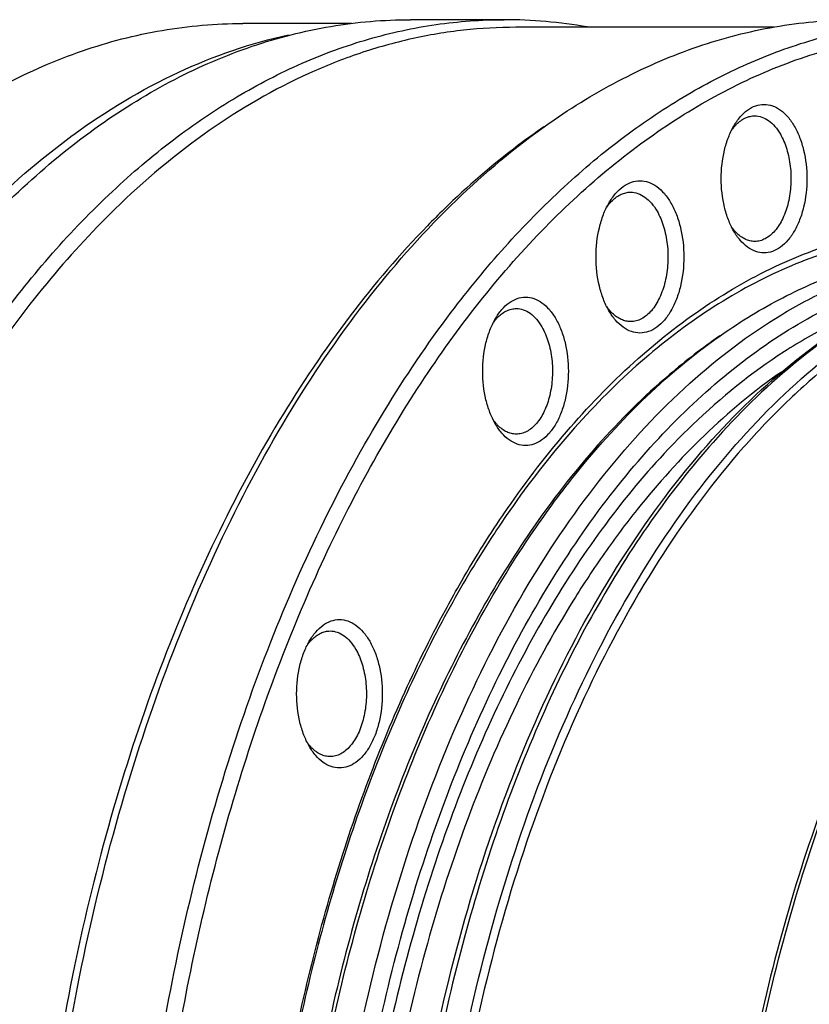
# Model space of a CAD drawing. Header units: millimetres. Extents: x -131 to 420, y 0 to 297.
# Tile 14 of 28: x -115 to -94, y 68 to 94. Entities that reach past the tile are written whole.
import ezdxf

# ---------------------------------------------------------------- set-up
doc = ezdxf.new("R2010")
doc.units = ezdxf.units.MM
doc.header["$LTSCALE"] = 23.1
doc.layers.get('0').update_dxf_attribs({"linetype": 'CONTINUOUS'})
doc.layers.add('02___PRT_ALL_AXES', color=7, linetype='CONTINUOUS')
doc.layers.add('7_ALL_FEATURES', color=7, linetype='CONTINUOUS')

msp = doc.modelspace()

# ---------------------------------------------------------------- linework, layer by layer
at = {"color": 9, "linetype": 'Continuous'}
for p, q in [((-97.1915, 83.6222), (-97.2311, 83.5841)), ((-97.9265, 82.8768), (-97.9369, 82.8656))]:
    msp.add_line(p, q, dxfattribs=at)
msp.add_arc((-84.0944, 69.9736), 18.9161, 133.98502, 136.98981, dxfattribs=at)
at = {"color": 7, "linetype": 'Continuous'}
for points, knots in [([(-99.3915, 89.4463), (-99.3408, 89.534), (-99.2312, 89.6933), (-99.0312, 89.8835), (-98.8098, 90.0039), (-98.575, 90.0456), (-98.3402, 90.0039), (-98.1188, 89.8835), (-97.9188, 89.6933), (-97.8092, 89.534), (-97.7585, 89.4462)], [0, 0, 0, 0, 0.1448991, 0.2745232, 0.3911122, 0.4999981, 0.6088837, 0.7254752, 0.8550963, 1, 1, 1, 1]), ([(-99.447, 89.3399), (-99.4355, 89.3564), (-99.39, 89.4189), (-99.3387, 89.4774), (-99.2975, 89.5172)], [0, 0, 0, 0, 0.2600096, 1, 1, 1, 1]), ([(-99.2975, 89.5172), (-99.2301, 89.5822), (-99.1166, 89.6649), (-98.9467, 89.7225), (-98.8617, 89.732), (-98.82, 89.732)], [0, 0, 0, 0, 0.5251489, 0.7662121, 1, 1, 1, 1]), ([(-98.82, 89.732), (-98.7552, 89.732), (-98.6202, 89.7081), (-98.4322, 89.6058), (-98.2622, 89.4441), (-98.169, 89.3087), (-98.1259, 89.2341)], [0, 0, 0, 0, 0.2177705, 0.4509524, 0.7101934, 1, 1, 1, 1]), ([(-99.3915, 86.6178), (-99.4474, 86.7146), (-99.546, 86.9263), (-99.6885, 87.3956), (-99.7577, 88.032), (-99.6885, 88.6685), (-99.546, 89.1377), (-99.4474, 89.3494), (-99.3915, 89.4463)], [0, 0, 0, 0, 0.1142584, 0.2375371, 0.5000015, 0.7624641, 0.8857449, 1, 1, 1, 1]), ([(-97.7585, 89.4462), (-97.7026, 89.3494), (-97.604, 89.1377), (-97.4615, 88.6685), (-97.3923, 88.032), (-97.4615, 87.3956), (-97.6041, 86.9263), (-97.7455, 86.6225), (-97.9188, 86.3708), (-98.1188, 86.1805), (-98.3402, 86.0601), (-98.575, 86.0184), (-98.8098, 86.0601), (-99.0312, 86.1805), (-99.2312, 86.3708), (-99.3408, 86.53), (-99.3915, 86.6178)], [0, 0, 0, 0, 0.0666225, 0.1385046, 0.2915439, 0.4445826, 0.5164665, 0.5830879, 0.6434986, 0.697541, 0.7461486, 0.7915444, 0.8369398, 0.8855479, 0.9395882, 1, 1, 1, 1]), ([(-98.1259, 89.2341), (-98.0533, 89.1083), (-97.9357, 88.8233), (-97.8428, 88.359), (-97.8292, 87.8678), (-97.8964, 87.39), (-98.0386, 86.9641), (-98.2189, 86.668), (-98.3933, 86.4942), (-98.5291, 86.4019), (-98.6724, 86.3449), (-98.7716, 86.332), (-98.82, 86.332)], [0, 0, 0, 0, 0.1286842, 0.2702735, 0.4174297, 0.5617766, 0.6954483, 0.8127129, 0.8646774, 0.9125112, 0.9571405, 1, 1, 1, 1]), ([(-99.7247, 34.5526), (-100.378, 35.6841), (-101.573, 38.1075), (-102.9887, 42.0151), (-104.0595, 46.2348), (-104.763, 50.6772), (-105.0849, 55.2487), (-105.0183, 59.8524), (-104.5648, 64.3906), (-103.7336, 68.7671), (-102.542, 72.8898), (-101.014, 76.6723), (-99.1795, 80.0361), (-97.0723, 82.9117), (-94.7302, 85.2375), (-92.5768, 86.6961), (-90.7942, 87.5113), (-89.4534, 87.9446), (-88.0953, 88.2061), (-87.1818, 88.2645), (-86.7278, 88.2645)], [0, 0, 0, 0, 0.0623418, 0.1285605, 0.1979793, 0.2697453, 0.3428901, 0.4163805, 0.4891677, 0.5602351, 0.6286479, 0.6936064, 0.7545062, 0.8110079, 0.8631178, 0.9112707, 0.9341679, 0.9564617, 0.9783381, 1, 1, 1, 1]), ([(-99.2976, 86.5469), (-99.3109, 86.5598), (-99.3651, 86.615), (-99.4134, 86.6759), (-99.447, 86.7242)], [0, 0, 0, 0, 0.2402747, 1, 1, 1, 1]), ([(-98.82, 86.332), (-98.8617, 86.332), (-98.9467, 86.3415), (-99.1166, 86.3992), (-99.2301, 86.4818), (-99.2976, 86.5469)], [0, 0, 0, 0, 0.2337894, 0.4748568, 1, 1, 1, 1])]:
    msp.add_open_spline(points, degree=3, knots=knots, dxfattribs=at)
at = {"color": 9, "linetype": 'Continuous'}
for points, knots in [([(-101.7348, 34.4905), (-102.375, 35.5994), (-103.549, 37.9727), (-104.9489, 41.7982), (-106.0187, 45.9305), (-106.7366, 50.2846), (-107.0879, 54.7716), (-107.0654, 59.2995), (-106.6696, 63.7754), (-105.9086, 68.1075), (-104.798, 72.2073), (-103.3599, 75.9912), (-101.623, 79.3828), (-99.6201, 82.3136), (-97.3891, 84.7238), (-95.3322, 86.2844), (-93.6236, 87.2002), (-92.3393, 87.7157), (-91.0361, 88.0691), (-90.1542, 88.1957), (-89.7152, 88.2308)], [0, 0, 0, 0, 0.0619479, 0.1277594, 0.1967722, 0.2681612, 0.3409927, 0.4142709, 0.4869812, 0.5581326, 0.6268024, 0.6921822, 0.7536312, 0.8107383, 0.8633961, 0.9118864, 0.9348158, 0.9570268, 0.9786898, 1, 1, 1, 1]), ([(-87.5695, 88.2307), (-87.973, 88.1983), (-88.7829, 88.0861), (-89.9821, 87.7796), (-91.1663, 87.3358), (-92.7434, 86.5515), (-94.6547, 85.2181), (-96.0049, 83.8909), (-96.6535, 83.1592)], [0, 0, 0, 0, 0.1139755, 0.2296072, 0.3477901, 0.4693197, 0.7247316, 1, 1, 1, 1]), ([(-97.5137, 83.8478), (-96.9255, 84.4282), (-95.7099, 85.4803), (-93.7205, 86.7235), (-91.6528, 87.5575), (-90.2252, 87.8321), (-89.5197, 87.8942)], [0, 0, 0, 0, 0.271457, 0.5260761, 0.7673138, 1, 1, 1, 1]), ([(-92.2236, 86.8181), (-92.664, 86.6591), (-93.5411, 86.2804), (-95.2628, 85.2938), (-96.4492, 84.3341), (-97.1915, 83.6222)], [0, 0, 0, 0, 0.2362808, 0.4808631, 1, 1, 1, 1]), ([(-94.8563, 85.0059), (-96.2926, 84.0148), (-97.9028, 82.4192), (-99.5269, 80.2437), (-100.6312, 78.5665), (-101.8868, 76.2574), (-103.1653, 73.2358), (-104.2199, 69.9662), (-105.035, 66.4977), (-105.5982, 62.8824), (-105.9013, 59.1749), (-105.9396, 55.4309), (-105.7125, 51.7071), (-105.2234, 48.0596), (-104.4798, 44.5434), (-103.4927, 41.2113), (-102.277, 38.1137), (-101.2977, 36.18), (-100.7713, 35.2683)], [0, 0, 0, 0, 0.097492, 0.124173, 0.151764, 0.2095866, 0.2707325, 0.3348028, 0.4012838, 0.4695761, 0.5390207, 0.6089221, 0.6785705, 0.7472643, 0.8143314, 0.879153, 0.9411868, 1, 1, 1, 1]), ([(-101.3306, 34.7238), (-101.8315, 35.5914), (-102.7687, 37.4242), (-103.9509, 40.3516), (-104.9324, 43.4933), (-105.7003, 46.808), (-106.2447, 50.2529), (-106.5585, 53.7828), (-106.6377, 57.3517), (-106.4812, 60.9129), (-106.0909, 64.4199), (-105.4722, 67.8268), (-104.6328, 71.0894), (-103.5838, 74.165), (-102.3387, 77.0138), (-100.9129, 79.599), (-99.3249, 81.8868), (-98.1323, 83.2373), (-97.5137, 83.8478)], [0, 0, 0, 0, 0.0576274, 0.1182192, 0.181419, 0.2467798, 0.3137905, 0.3818923, 0.4504969, 0.5190022, 0.5868092, 0.6533373, 0.7180415, 0.7804296, 0.8400821, 0.8966737, 0.9499987, 1, 1, 1, 1]), ([(-96.6535, 83.1592), (-97.2345, 82.5037), (-98.3495, 81.0771), (-99.8273, 78.7075), (-101.1446, 76.0712), (-102.2856, 73.2005), (-103.2368, 70.13), (-103.9867, 66.897), (-104.5263, 63.5405), (-104.849, 60.1016), (-104.951, 56.622), (-104.8309, 53.1441), (-104.4903, 49.7103), (-103.9332, 46.3625), (-103.1664, 43.1413), (-102.1993, 40.0857), (-101.0435, 37.2331), (-100.1326, 35.4432), (-99.6469, 34.5941)], [0, 0, 0, 0, 0.0512821, 0.1057423, 0.1632601, 0.2235943, 0.286407, 0.3512836, 0.4177515, 0.4852952, 0.5533721, 0.6214261, 0.688902, 0.7552586, 0.8199836, 0.8826085, 0.9427232, 1, 1, 1, 1]), ([(-97.9369, 82.8656), (-98.5208, 82.2394), (-99.6431, 80.8682), (-101.1329, 78.5742), (-102.4642, 76.007), (-103.6207, 73.199), (-104.5883, 70.1851), (-105.355, 67.0029), (-105.9112, 63.6921), (-106.2501, 60.2944), (-106.3674, 56.8524), (-106.2615, 53.4093), (-105.9338, 50.0083), (-105.3885, 46.6921), (-104.6323, 43.5024), (-103.6747, 40.4789), (-102.5276, 37.6597), (-101.622, 35.8932), (-101.1387, 35.0562)], [0, 0, 0, 0, 0.0507983, 0.1048405, 0.1620279, 0.2221303, 0.2848118, 0.3496536, 0.416173, 0.4838409, 0.552098, 0.6203698, 0.6880815, 0.7546726, 0.8196121, 0.8824148, 0.9426568, 1, 1, 1, 1])]:
    msp.add_open_spline(points, degree=3, knots=knots, dxfattribs=at)
at = {"layer": '02___PRT_ALL_AXES', "color": 7, "linetype": 'Continuous'}
for p, q in [((-102.1468, 94.2645), (-104.6092, 94.2645)), ((-106.1591, 94.1645), (-109.0183, 94.1645)), ((-102.1795, 81.2409), (-102.1549, 81.2771))]:
    msp.add_line(p, q, dxfattribs=at)
msp.add_arc((-102.1487, 81.6797), 12.5847, 79.99426, 89.99146, dxfattribs=at)
for points, knots in [([(-115.4364, 86.3684), (-114.5389, 87.5771), (-113.0803, 89.2546), (-110.8853, 91.1209), (-109.2152, 92.2549), (-107.4945, 93.1468), (-105.7343, 93.7896), (-103.9477, 94.1777), (-102.7438, 94.2645), (-102.1468, 94.2645)], [0, 0, 0, 0, 0.2817868, 0.4130981, 0.5385257, 0.6588215, 0.7749852, 0.8882434, 1, 1, 1, 1]), ([(-101.8331, 94.0644), (-102.2926, 94.0645), (-103.2163, 94.0131), (-104.5932, 93.7826), (-105.9583, 93.3997), (-107.78, 92.6787), (-110.0083, 91.3832), (-111.6071, 90.0366), (-112.3785, 89.2862)], [0, 0, 0, 0, 0.1161959, 0.2333336, 0.3523179, 0.4739826, 0.7279225, 1, 1, 1, 1]), ([(-112.3785, 89.2862), (-113.0114, 88.6705), (-114.2395, 87.326), (-115.9092, 85.0724), (-117.4425, 82.5478), (-118.3438, 80.7412), (-118.7701, 79.8009)], [0, 0, 0, 0, 0.2303753, 0.4739392, 0.7306495, 1, 1, 1, 1]), ([(-102.1549, 81.2771), (-101.6458, 82.0246), (-100.5842, 83.4254), (-98.8104, 85.2663), (-96.9247, 86.758), (-94.9484, 87.8798), (-92.905, 88.6142), (-90.8211, 88.9474), (-88.7278, 88.8727), (-87.3663, 88.5565), (-86.7013, 88.3381)], [0, 0, 0, 0, 0.1483248, 0.287538, 0.4181554, 0.5412668, 0.6585735, 0.7723416, 0.8852295, 1, 1, 1, 1]), ([(-98.9342, 34.4905), (-99.5773, 35.6045), (-100.7562, 37.9894), (-102.1601, 41.8343), (-103.2308, 45.9879), (-103.9461, 50.3641), (-104.2914, 54.8728), (-104.2596, 59.4206), (-103.8513, 63.9134), (-103.0749, 68.2584), (-101.9464, 72.3658), (-100.4887, 76.1514), (-98.7308, 79.5379), (-96.7063, 82.4565), (-94.4537, 84.8469), (-92.3791, 86.3838), (-90.658, 87.2763), (-89.365, 87.7728), (-88.0538, 88.1053), (-87.1678, 88.2168), (-86.7269, 88.2442)], [0, 0, 0, 0, 0.0620461, 0.127976, 0.1971192, 0.2686407, 0.3415957, 0.4149773, 0.4877603, 0.5589451, 0.6276021, 0.6929201, 0.7542603, 0.8112199, 0.8637085, 0.9120355, 0.9348977, 0.957058, 0.9786921, 1, 1, 1, 1]), ([(-96.3319, 86.0529), (-95.8139, 86.4081), (-94.7547, 87.0409), (-93.0778, 87.7437), (-91.3669, 88.1692), (-90.2101, 88.2644), (-89.6378, 88.2644)], [0, 0, 0, 0, 0.263461, 0.5157036, 0.7599406, 1, 1, 1, 1]), ([(-85.9177, 88.1644), (-86.3632, 88.1644), (-87.2599, 88.107), (-88.5937, 87.8493), (-89.9122, 87.4219), (-91.6697, 86.6158), (-93.3387, 85.4817), (-94.8859, 84.0857), (-96.4323, 82.4294), (-98.2121, 79.9936), (-100.037, 76.6383), (-101.5588, 72.861), (-102.7459, 68.7417), (-103.5738, 64.3674), (-104.0249, 59.831), (-104.0897, 55.2292), (-103.7667, 50.6602), (-103.0628, 46.2213), (-101.9929, 42.0069), (-100.5799, 38.107), (-99.3878, 35.6894), (-98.7365, 34.5612)], [0, 0, 0, 0, 0.0213308, 0.04289, 0.0648941, 0.0875375, 0.13531, 0.1607319, 0.1872561, 0.2436909, 0.304636, 0.3697207, 0.4383151, 0.5095985, 0.5826196, 0.656348, 0.7297218, 0.8016951, 0.8712844, 0.937619, 1, 1, 1, 1]), ([(-101.3838, 80.813), (-101.0159, 81.3521), (-99.571, 83.3086), (-97.8007, 85.0457), (-96.3319, 86.0529)], [0, 0, 0, 0, 0.2682099, 1, 1, 1, 1]), ([(-85.1476, 85.9599), (-86.634, 84.9406), (-88.3011, 83.2962), (-89.9827, 81.0522), (-91.1264, 79.3214), (-92.427, 76.9374), (-93.7518, 73.8165), (-94.8451, 70.4383), (-95.6904, 66.8537), (-96.2753, 63.1167), (-96.5909, 59.2836), (-96.6324, 55.4123), (-96.3992, 51.5616), (-95.8949, 47.7895), (-95.127, 44.1531), (-94.1069, 40.707), (-92.8503, 37.5036), (-91.8377, 35.504), (-91.2934, 34.5612)], [0, 0, 0, 0, 0.0974071, 0.1240687, 0.1516419, 0.2094342, 0.2705589, 0.3346174, 0.4010961, 0.469395, 0.5388535, 0.6087749, 0.6784477, 0.7471682, 0.8142626, 0.8791103, 0.9411674, 1, 1, 1, 1]), ([(-91.1774, 34.4905), (-91.7234, 35.4363), (-92.7392, 37.4423), (-93.9999, 40.6559), (-95.0231, 44.1129), (-95.7935, 47.7609), (-96.2995, 51.545), (-96.5334, 55.408), (-96.4917, 59.2916), (-96.1752, 63.1369), (-95.5884, 66.8859), (-94.7403, 70.4819), (-93.6436, 73.8708), (-92.3146, 77.0016), (-91.0098, 79.3932), (-89.8625, 81.1296), (-88.1755, 83.3807), (-86.5032, 85.0303), (-85.012, 86.0529)], [0, 0, 0, 0, 0.0588325, 0.1208897, 0.1857374, 0.2528318, 0.3215523, 0.3912251, 0.4611465, 0.5306051, 0.5989039, 0.6653825, 0.7294412, 0.7905659, 0.8483581, 0.8759313, 0.9025929, 1, 1, 1, 1]), ([(-103.6896, 78.749), (-103.5715, 78.9672), (-103.0989, 79.816), (-102.5857, 80.6424), (-102.1795, 81.2409)], [0, 0, 0, 0, 0.2554124, 1, 1, 1, 1]), ([(-102.4974, 34.4905), (-102.9516, 35.2772), (-103.808, 36.9308), (-104.9106, 39.5604), (-105.8511, 42.3723), (-106.6196, 45.3364), (-107.2081, 48.4217), (-107.7464, 52.671), (-107.9362, 58.0655), (-107.4905, 63.4301), (-106.7487, 67.5996), (-106.0147, 70.5899), (-105.107, 73.4337), (-104.035, 76.1013), (-102.8102, 78.5642), (-101.8752, 80.0929), (-101.3838, 80.813)], [0, 0, 0, 0, 0.0563267, 0.1152952, 0.1766344, 0.2400046, 0.305017, 0.371243, 0.5054365, 0.6388625, 0.704146, 0.7678684, 0.8296315, 0.8890862, 0.9459455, 1, 1, 1, 1]), ([(-103.6896, 34.7798), (-104.0968, 35.5318), (-104.8665, 37.1009), (-105.8662, 39.5768), (-106.7276, 42.204), (-107.6912, 45.9169), (-108.4965, 50.7828), (-108.8189, 56.7644), (-108.4965, 62.7461), (-107.6912, 67.612), (-106.7276, 71.3249), (-105.8662, 73.9521), (-104.8665, 76.4279), (-104.0968, 77.997), (-103.6896, 78.749)], [0, 0, 0, 0, 0.0563524, 0.1150297, 0.1758039, 0.2383919, 0.3676504, 0.5000015, 0.6323527, 0.7616112, 0.8241993, 0.8849732, 0.9436516, 1, 1, 1, 1])]:
    msp.add_open_spline(points, degree=3, knots=knots, dxfattribs=at)
at = {"layer": '02___PRT_ALL_AXES', "color": 9, "linetype": 'Continuous'}
for points, knots in [([(-87.1559, 88.2484), (-87.8021, 88.4385), (-89.1232, 88.7038), (-91.1451, 88.7243), (-93.155, 88.3623), (-95.1247, 87.6246), (-97.0303, 86.5237), (-98.8504, 85.0758), (-100.5656, 83.2996), (-101.5955, 81.9519), (-102.0901, 81.2334)], [0, 0, 0, 0, 0.1142693, 0.2270897, 0.3410799, 0.4587278, 0.5821404, 0.712899, 0.852022, 1, 1, 1, 1]), ([(-96.4745, 85.9551), (-96.9332, 85.6405), (-98.0756, 84.76), (-99.7727, 83.073), (-100.8954, 81.6229), (-101.4326, 80.8445)], [0, 0, 0, 0, 0.233235, 0.6034843, 1, 1, 1, 1]), ([(-102.0901, 81.2334), (-102.2265, 81.0353), (-102.7731, 80.2174), (-103.2758, 79.3703), (-103.6323, 78.7181)], [0, 0, 0, 0, 0.2444776, 1, 1, 1, 1]), ([(-101.4326, 80.8445), (-101.9264, 80.129), (-102.8662, 78.6086), (-104.0981, 76.1562), (-105.1772, 73.4973), (-106.0919, 70.6603), (-106.8327, 67.675), (-107.5833, 63.5096), (-108.0384, 58.147), (-107.8561, 52.7524), (-107.3225, 48.5017), (-106.7368, 45.4149), (-105.9704, 42.4492), (-105.0313, 39.636), (-103.9295, 37.0054), (-103.0732, 35.3514), (-102.619, 34.5646)], [0, 0, 0, 0, 0.053934, 0.1106918, 0.1700667, 0.2317729, 0.2954609, 0.3607315, 0.4941866, 0.6284633, 0.6947425, 0.7598108, 0.8232363, 0.8846264, 0.9436388, 1, 1, 1, 1]), ([(-103.6323, 78.7181), (-104.0415, 77.9694), (-104.8151, 76.4059), (-105.8199, 73.9371), (-106.6857, 71.3152), (-107.6548, 67.6068), (-108.4647, 62.7441), (-108.7888, 56.7645), (-108.4647, 50.7848), (-107.6548, 45.9221), (-106.6857, 42.2137), (-105.8199, 39.5918), (-104.8151, 37.1229), (-104.0414, 35.5595), (-103.6322, 34.8106)], [0, 0, 0, 0, 0.0562777, 0.1149102, 0.1756621, 0.2382497, 0.3675579, 0.4999984, 0.6324388, 0.761747, 0.8243346, 0.8850867, 0.9437181, 1, 1, 1, 1])]:
    msp.add_open_spline(points, degree=3, knots=knots, dxfattribs=at)
at = {"layer": '7_ALL_FEATURES', "color": 7, "linetype": 'Continuous'}
for p, q in [((-95.0589, 94.0645), (-101.8331, 94.0645)), ((-113.4992, 91.2183), (-113.4858, 91.2281))]:
    msp.add_line(p, q, dxfattribs=at)
msp.add_arc((-87.8589, 72.9795), 22.7507, 134.20928, 135.76075, dxfattribs=at)
for points, knots in [([(-119.7423, 83.5823), (-119.2555, 84.4064), (-118.2402, 85.9741), (-116.5498, 88.1156), (-114.7458, 89.9666), (-112.844, 91.5095), (-110.8609, 92.7286), (-108.814, 93.6106), (-106.7234, 94.1448), (-105.3087, 94.2645), (-104.6092, 94.2645)], [0, 0, 0, 0, 0.1482425, 0.2888518, 0.4218948, 0.5477579, 0.6671881, 0.7813175, 0.8916512, 1, 1, 1, 1]), ([(-103.5353, 86.5769), (-102.6436, 87.7555), (-101.1968, 89.3901), (-99.026, 91.2064), (-97.3756, 92.3099), (-95.6766, 93.1776), (-93.9399, 93.8028), (-92.1778, 94.1801), (-90.9908, 94.2645), (-90.402, 94.2645)], [0, 0, 0, 0, 0.2812066, 0.4123771, 0.5377736, 0.6581443, 0.7744754, 0.88797, 1, 1, 1, 1]), ([(-100.8337, 91.6316), (-100.217, 92.0545), (-98.956, 92.8078), (-96.9597, 93.6445), (-94.9229, 94.1511), (-93.5458, 94.2645), (-92.8645, 94.2645)], [0, 0, 0, 0, 0.263461, 0.5157036, 0.7599406, 1, 1, 1, 1]), ([(-124.2862, 83.2108), (-123.3384, 84.8524), (-121.7556, 87.1514), (-119.2661, 89.7523), (-117.3473, 91.3354), (-115.344, 92.5869), (-113.274, 93.4927), (-111.1586, 94.0414), (-109.7263, 94.1645), (-109.0183, 94.1644)], [0, 0, 0, 0, 0.2892718, 0.422537, 0.5484974, 0.6678942, 0.7818683, 0.8919525, 1, 1, 1, 1]), ([(-105.3437, 30.46), (-105.8155, 31.2772), (-106.712, 32.9853), (-107.8905, 35.688), (-108.9224, 38.5647), (-110.1049, 42.648), (-111.1549, 48.0309), (-111.7188, 54.6965), (-111.5832, 61.4292), (-110.8851, 66.9614), (-109.9755, 71.2325), (-109.135, 74.2901), (-108.1377, 77.203), (-106.9916, 79.9472), (-105.706, 82.5004), (-104.2914, 84.8415), (-102.7589, 86.9513), (-101.1207, 88.8123), (-99.3895, 90.4091), (-97.5788, 91.7279), (-95.7027, 92.7567), (-93.7764, 93.4852), (-91.8165, 93.9055), (-89.8408, 94.0126), (-87.8681, 93.805), (-85.9171, 93.2854), (-84.0051, 92.4598), (-82.1483, 91.337), (-80.3617, 89.928), (-79.256, 88.8353), (-78.718, 88.2489)], [0, 0, 0, 0, 0.0323959, 0.0661506, 0.1011476, 0.1372426, 0.2120148, 0.2889841, 0.3664785, 0.4427909, 0.4800042, 0.5163258, 0.5515853, 0.5856332, 0.618346, 0.6496318, 0.6794362, 0.7077493, 0.7346133, 0.7601293, 0.7844636, 0.8078496, 0.830583, 0.8530074, 0.8754913, 0.8983979, 0.9220579, 0.9467481, 0.9726804, 1, 1, 1, 1]), ([(-113.4858, 91.2281), (-112.6132, 91.8651), (-110.805, 92.9578), (-108.8037, 93.6508), (-107.8095, 93.8686)], [0, 0, 0, 0, 0.5149329, 1, 1, 1, 1]), ([(-96.1085, 91.4677), (-96.059, 91.5533), (-95.9522, 91.7086), (-95.7572, 91.8941), (-95.5414, 92.0114), (-95.3124, 92.0521), (-95.0834, 92.0114), (-94.8676, 91.894), (-94.6727, 91.7085), (-94.5658, 91.5533), (-94.5163, 91.4677)], [0, 0, 0, 0, 0.1449002, 0.2745252, 0.391114, 0.5000003, 0.6088875, 0.7254823, 0.8551083, 1, 1, 1, 1]), ([(-108.1735, 30.2478), (-108.8235, 31.3737), (-110.0328, 33.7619), (-111.5336, 37.5876), (-112.7518, 41.7031), (-113.6688, 46.0459), (-114.2712, 50.5508), (-114.5497, 55.1497), (-114.5001, 59.7729), (-114.1232, 64.3507), (-113.4247, 68.8138), (-112.4151, 73.0947), (-111.1095, 77.1291), (-109.5273, 80.8564), (-107.6917, 84.2208), (-105.6285, 87.1723), (-103.3677, 89.6657), (-101.6921, 91.043), (-100.8337, 91.6316)], [0, 0, 0, 0, 0.0588184, 0.1208609, 0.185693, 0.2527715, 0.3214756, 0.3911318, 0.4610364, 0.5304785, 0.5987609, 0.6652238, 0.7292671, 0.7903772, 0.8481557, 0.9023536, 0.9529107, 1, 1, 1, 1]), ([(-96.0329, 91.5185), (-95.9664, 91.585), (-95.8537, 91.6698), (-95.684, 91.7291), (-95.599, 91.7389), (-95.5574, 91.7389)], [0, 0, 0, 0, 0.526336, 0.7669983, 1, 1, 1, 1]), ([(-95.5574, 91.7389), (-95.4945, 91.7389), (-95.3635, 91.7157), (-95.181, 91.6163), (-95.016, 91.4594), (-94.9256, 91.328), (-94.8838, 91.2556)], [0, 0, 0, 0, 0.2177791, 0.450962, 0.7102209, 1, 1, 1, 1]), ([(-101.1049, 91.4456), (-101.3317, 91.2901), (-102.2503, 90.6285), (-103.1085, 89.8845), (-103.7226, 89.2872)], [0, 0, 0, 0, 0.2430533, 1, 1, 1, 1]), ([(-96.1085, 88.71), (-96.163, 88.8044), (-96.2591, 89.0108), (-96.3981, 89.4683), (-96.4656, 90.0889), (-96.398, 90.7094), (-96.2591, 91.1669), (-96.163, 91.3734), (-96.1085, 91.4677)], [0, 0, 0, 0, 0.1142597, 0.2375315, 0.5000001, 0.7624625, 0.8857445, 1, 1, 1, 1]), ([(-96.1682, 91.355), (-96.163, 91.3626), (-96.1422, 91.3919), (-96.1203, 91.4204), (-96.1033, 91.4411)], [0, 0, 0, 0, 0.2544914, 1, 1, 1, 1]), ([(-94.5163, 91.4677), (-94.4618, 91.3733), (-94.3657, 91.1669), (-94.2268, 90.7094), (-94.1593, 90.0889), (-94.2268, 89.4684), (-94.3657, 89.0108), (-94.5037, 88.7146), (-94.6726, 88.4692), (-94.8676, 88.2837), (-95.0835, 88.1663), (-95.3124, 88.1256), (-95.5414, 88.1663), (-95.7572, 88.2837), (-95.9521, 88.4692), (-96.0591, 88.6244), (-96.1085, 88.71)], [0, 0, 0, 0, 0.0666234, 0.1385016, 0.2915438, 0.4445828, 0.5164675, 0.5830892, 0.6435002, 0.6975427, 0.7461501, 0.7915459, 0.8369419, 0.8855512, 0.9395933, 1, 1, 1, 1]), ([(-96.1033, 91.4411), (-96.0976, 91.4479), (-96.0751, 91.4746), (-96.0513, 91.5002), (-96.0329, 91.5185)], [0, 0, 0, 0, 0.254761, 1, 1, 1, 1]), ([(-116.6923, 88.3166), (-116.4416, 88.593), (-115.4504, 89.637), (-114.3599, 90.5888), (-113.4992, 91.2183)], [0, 0, 0, 0, 0.2592433, 1, 1, 1, 1]), ([(-94.8838, 91.2556), (-94.8133, 91.1335), (-94.6991, 90.8569), (-94.609, 90.4062), (-94.5958, 89.9295), (-94.6609, 89.4657), (-94.799, 89.0524), (-94.974, 88.7649), (-95.1433, 88.5962), (-95.2751, 88.5066), (-95.4141, 88.4514), (-95.5104, 88.4389), (-95.5574, 88.4389)], [0, 0, 0, 0, 0.1286789, 0.2702719, 0.4174284, 0.5617753, 0.695447, 0.8127127, 0.8646776, 0.912511, 0.9571395, 1, 1, 1, 1]), ([(-104.1583, 88.8517), (-104.8841, 88.1065), (-106.2814, 86.4663), (-108.1392, 83.7044), (-109.8036, 80.598), (-111.2536, 77.187), (-112.4713, 73.5147), (-113.4412, 69.6278), (-114.1511, 65.5761), (-114.5919, 61.4114), (-114.7579, 57.187), (-114.6471, 52.9573), (-114.2608, 48.7764), (-113.6039, 44.6979), (-112.685, 40.7741), (-111.5156, 37.0551), (-110.1108, 33.5886), (-108.9991, 31.4174), (-108.4055, 30.3893)], [0, 0, 0, 0, 0.0503748, 0.1040376, 0.1609109, 0.2207769, 0.2833049, 0.3480754, 0.4146005, 0.4823428, 0.5507315, 0.6191792, 0.6870967, 0.7539089, 0.8190702, 0.8820818, 0.9425076, 1, 1, 1, 1]), ([(-96.1068, 88.741), (-96.1123, 88.7477), (-96.134, 88.7749), (-96.1546, 88.803), (-96.1695, 88.8246)], [0, 0, 0, 0, 0.2457071, 1, 1, 1, 1]), ([(-96.0374, 88.6636), (-96.0433, 88.6697), (-96.0674, 88.6946), (-96.0903, 88.7208), (-96.1068, 88.741)], [0, 0, 0, 0, 0.2453401, 1, 1, 1, 1]), ([(-95.5574, 88.4389), (-95.5994, 88.4389), (-95.6853, 88.4489), (-95.8569, 88.5095), (-95.9704, 88.596), (-96.0374, 88.6636)], [0, 0, 0, 0, 0.2327229, 0.4732397, 1, 1, 1, 1]), ([(-102.3779, 86.404), (-102.3285, 86.4896), (-102.2216, 86.6449), (-102.0266, 86.8303), (-101.8108, 86.9477), (-101.5818, 86.9884), (-101.3529, 86.9477), (-101.137, 86.8303), (-100.9421, 86.6448), (-100.8352, 86.4896), (-100.7858, 86.404)], [0, 0, 0, 0, 0.1449002, 0.2745252, 0.391114, 0.5000003, 0.6088875, 0.7254823, 0.8551083, 1, 1, 1, 1]), ([(-102.3023, 86.4548), (-102.2358, 86.5212), (-102.1232, 86.606), (-101.9534, 86.6653), (-101.8684, 86.6751), (-101.8268, 86.6751)], [0, 0, 0, 0, 0.526336, 0.7669983, 1, 1, 1, 1]), ([(-101.8268, 86.6751), (-101.7639, 86.6751), (-101.6329, 86.6519), (-101.4505, 86.5526), (-101.2854, 86.3957), (-101.195, 86.2643), (-101.1532, 86.1918)], [0, 0, 0, 0, 0.2177791, 0.450962, 0.7102209, 1, 1, 1, 1]), ([(-105.7111, 30.2478), (-106.2687, 31.2136), (-107.3179, 33.2465), (-108.6612, 36.4832), (-109.799, 39.9479), (-110.7183, 43.6015), (-111.409, 47.403), (-111.8633, 51.3098), (-112.0762, 55.278), (-112.0451, 59.2629), (-111.7706, 63.2197), (-111.2556, 67.1039), (-110.5059, 70.8718), (-109.53, 74.4812), (-108.3387, 77.8915), (-106.9452, 81.0648), (-105.3649, 83.9652), (-104.1643, 85.7457), (-103.5353, 86.5769)], [0, 0, 0, 0, 0.0566452, 0.1160183, 0.1778266, 0.2417034, 0.3072282, 0.3739395, 0.4413472, 0.5089454, 0.5762236, 0.6426789, 0.7078272, 0.7712161, 0.8324376, 0.8911427, 0.9470571, 1, 1, 1, 1]), ([(-102.3727, 86.3773), (-102.367, 86.3842), (-102.3445, 86.4108), (-102.3208, 86.4364), (-102.3023, 86.4548)], [0, 0, 0, 0, 0.254761, 1, 1, 1, 1]), ([(-102.3779, 83.6463), (-102.4324, 83.7407), (-102.5285, 83.9471), (-102.6675, 84.4046), (-102.735, 85.0251), (-102.6675, 85.6457), (-102.5285, 86.1032), (-102.4324, 86.3096), (-102.3779, 86.404)], [0, 0, 0, 0, 0.1142597, 0.2375315, 0.5000001, 0.7624625, 0.8857445, 1, 1, 1, 1]), ([(-102.4376, 86.2913), (-102.4324, 86.2988), (-102.4117, 86.3282), (-102.3897, 86.3567), (-102.3727, 86.3773)], [0, 0, 0, 0, 0.2544914, 1, 1, 1, 1]), ([(-100.7858, 86.404), (-100.7313, 86.3096), (-100.6352, 86.1032), (-100.4962, 85.6457), (-100.4287, 85.0251), (-100.4962, 84.4046), (-100.6352, 83.947), (-100.7731, 83.6508), (-100.942, 83.4055), (-101.137, 83.2199), (-101.3529, 83.1025), (-101.5818, 83.0619), (-101.8108, 83.1025), (-102.0266, 83.2199), (-102.2216, 83.4054), (-102.3285, 83.5607), (-102.3779, 83.6463)], [0, 0, 0, 0, 0.0666234, 0.1385016, 0.2915438, 0.4445828, 0.5164675, 0.5830892, 0.6435002, 0.6975427, 0.7461501, 0.7915459, 0.8369419, 0.8855512, 0.9395933, 1, 1, 1, 1]), ([(-101.1532, 86.1918), (-101.0827, 86.0697), (-100.9686, 85.7932), (-100.8784, 85.3425), (-100.8652, 84.8658), (-100.9304, 84.4019), (-101.0684, 83.9886), (-101.2434, 83.7012), (-101.4127, 83.5325), (-101.5445, 83.4429), (-101.6835, 83.3877), (-101.7798, 83.3751), (-101.8268, 83.3751)], [0, 0, 0, 0, 0.1286789, 0.2702719, 0.4174284, 0.5617753, 0.695447, 0.8127127, 0.8646776, 0.912511, 0.9571395, 1, 1, 1, 1]), ([(-102.3763, 83.6773), (-102.3817, 83.6839), (-102.4034, 83.7111), (-102.424, 83.7393), (-102.4389, 83.7609)], [0, 0, 0, 0, 0.2457071, 1, 1, 1, 1]), ([(-102.3068, 83.5999), (-102.3128, 83.606), (-102.3368, 83.6309), (-102.3597, 83.657), (-102.3763, 83.6773)], [0, 0, 0, 0, 0.2453401, 1, 1, 1, 1]), ([(-101.8268, 83.3751), (-101.8689, 83.3751), (-101.9547, 83.3851), (-102.1263, 83.4457), (-102.2398, 83.5322), (-102.3068, 83.5999)], [0, 0, 0, 0, 0.2327229, 0.4732397, 1, 1, 1, 1]), ([(-107.2693, 77.9316), (-107.2199, 78.0172), (-107.113, 78.1725), (-106.918, 78.3579), (-106.7022, 78.4753), (-106.4732, 78.516), (-106.2443, 78.4753), (-106.0285, 78.3579), (-105.8335, 78.1724), (-105.7266, 78.0172), (-105.6772, 77.9316)], [0, 0, 0, 0, 0.1449002, 0.2745252, 0.391114, 0.5000003, 0.6088875, 0.7254823, 0.8551083, 1, 1, 1, 1]), ([(-107.1938, 77.9824), (-107.1272, 78.0488), (-107.0146, 78.1336), (-106.8448, 78.1929), (-106.7599, 78.2027), (-106.7182, 78.2027)], [0, 0, 0, 0, 0.526336, 0.7669983, 1, 1, 1, 1]), ([(-106.7182, 78.2027), (-106.6554, 78.2027), (-106.5243, 78.1795), (-106.3419, 78.0802), (-106.1768, 77.9233), (-106.0864, 77.7919), (-106.0446, 77.7195)], [0, 0, 0, 0, 0.2177791, 0.450962, 0.7102209, 1, 1, 1, 1]), ([(-107.2693, 75.1739), (-107.3238, 75.2683), (-107.4199, 75.4747), (-107.5589, 75.9322), (-107.6264, 76.5527), (-107.5589, 77.1733), (-107.42, 77.6308), (-107.3238, 77.8372), (-107.2693, 77.9316)], [0, 0, 0, 0, 0.1142597, 0.2375315, 0.5000001, 0.7624625, 0.8857445, 1, 1, 1, 1]), ([(-107.329, 77.8189), (-107.3238, 77.8264), (-107.3031, 77.8558), (-107.2812, 77.8843), (-107.2641, 77.9049)], [0, 0, 0, 0, 0.2544914, 1, 1, 1, 1]), ([(-105.6772, 77.9316), (-105.6227, 77.8372), (-105.5266, 77.6308), (-105.3876, 77.1733), (-105.3201, 76.5527), (-105.3876, 75.9322), (-105.5266, 75.4746), (-105.6645, 75.1784), (-105.8335, 74.9331), (-106.0285, 74.7475), (-106.2443, 74.6301), (-106.4733, 74.5895), (-106.7022, 74.6301), (-106.9181, 74.7475), (-107.113, 74.933), (-107.2199, 75.0883), (-107.2693, 75.1739)], [0, 0, 0, 0, 0.0666234, 0.1385016, 0.2915438, 0.4445828, 0.5164675, 0.5830892, 0.6435002, 0.6975427, 0.7461501, 0.7915459, 0.8369419, 0.8855512, 0.9395933, 1, 1, 1, 1]), ([(-107.2641, 77.9049), (-107.2584, 77.9118), (-107.2359, 77.9384), (-107.2122, 77.964), (-107.1938, 77.9824)], [0, 0, 0, 0, 0.254761, 1, 1, 1, 1]), ([(-106.0446, 77.7195), (-105.9741, 77.5973), (-105.86, 77.3208), (-105.7698, 76.8701), (-105.7566, 76.3934), (-105.8218, 75.9296), (-105.9598, 75.5163), (-106.1348, 75.2288), (-106.3041, 75.0601), (-106.4359, 74.9705), (-106.5749, 74.9153), (-106.6712, 74.9027), (-106.7182, 74.9027)], [0, 0, 0, 0, 0.1286789, 0.2702719, 0.4174284, 0.5617753, 0.695447, 0.8127127, 0.8646776, 0.912511, 0.9571395, 1, 1, 1, 1]), ([(-107.2677, 75.2049), (-107.2731, 75.2115), (-107.2949, 75.2387), (-107.3154, 75.2669), (-107.3303, 75.2885)], [0, 0, 0, 0, 0.2457071, 1, 1, 1, 1]), ([(-107.1982, 75.1275), (-107.2042, 75.1336), (-107.2283, 75.1585), (-107.2511, 75.1846), (-107.2677, 75.2049)], [0, 0, 0, 0, 0.2453401, 1, 1, 1, 1]), ([(-106.7182, 74.9027), (-106.7603, 74.9027), (-106.8462, 74.9127), (-107.0177, 74.9733), (-107.1312, 75.0598), (-107.1982, 75.1275)], [0, 0, 0, 0, 0.2327229, 0.4732397, 1, 1, 1, 1])]:
    msp.add_open_spline(points, degree=3, knots=knots, dxfattribs=at)

doc.saveas('drawing.dxf')
